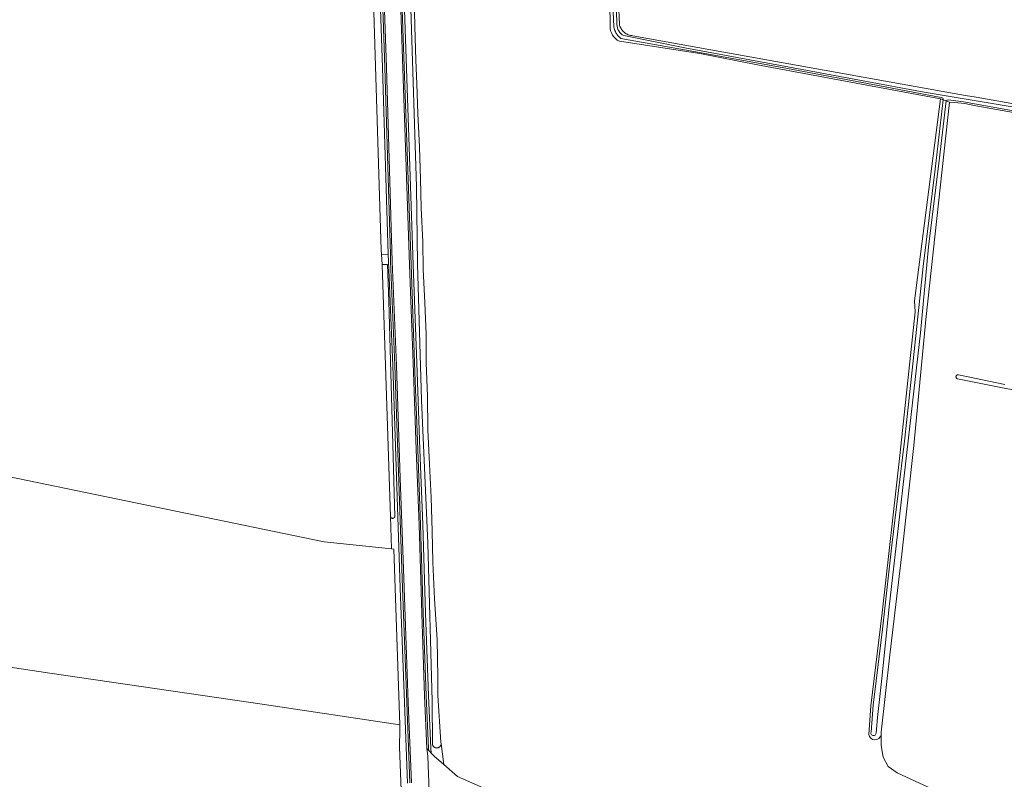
# Model space of a CAD drawing. Extents: x 199200 to 204075, y 460125 to 464703.
# Tile 152 of 174: x 202162 to 202424, y 463770 to 463972. Entities that reach past the tile are written whole.
import ezdxf

# ---------------------------------------------------------------- set-up
doc = ezdxf.new("R2010")
doc.units = 0
for name, color, linetype, lineweight in [('B-WE-GR-BOS_GEMENGD-GV', 40, 'Continuous', 13), ('B-WE-GR-BOS_LOOF-GV', 40, 'Continuous', 13), ('B-WE-GR-GRAS-GV', 60, 'Continuous', 13), ('B-WE-OG-TERREIN_CULTUURSCHEIDING-GV', 7, 'Continuous', 18), ('B-WE-OG-TERREIN_ERF-GV', 7, 'Continuous', 18), ('B-WE-OG-WATER-GV', 130, 'Continuous', 18), ('B-WE-OG-WATER_GREPPEL-GV', 160, 'Continuous', 18), ('B-WE-OG-WATER_SLOOT-GV', 120, 'Continuous', 18), ('B-WE-OG-WEG-GV', 7, 'Continuous', 18), ('B-WE-VH-VERHARDING_ASFALT-GV', 252, 'Continuous', 18), ('B-WE-VH-VERHARDING_GRASBETONSTEEN-GV', 70, 'Continuous', 18)]:
    doc.layers.add(name, color=color, linetype=linetype, lineweight=lineweight)

msp = doc.modelspace()

# ---------------------------------------------------------------- linework, layer by layer
at = {"layer": 'B-WE-GR-BOS_GEMENGD-GV', "flags": 128}
msp.add_lwpolyline([(202120.188, 463806.037), (202170.096, 463798.435), (202226.531, 463790.219), (202263.122, 463784.764), (202261.549, 463831.413), (202260.964, 463831.475), (202243.007, 463833.367), (202148.23, 463852.958)], dxfattribs=at)
at = {"layer": 'B-WE-GR-BOS_LOOF-GV', "flags": 128}
for points in [[(202409.227, 463950.159), (202402.926, 463892.406), (202399.706, 463858.906), (202396.577, 463830.12), (202393.374, 463803.383), (202391.015, 463782.771), (202391.025, 463782.084), (202391.064, 463779.298), (202391.546, 463776.192), (202392.893, 463773.704), (202395.311, 463772.022), (202403.55, 463768.228)], [(202671.179, 463897.455), (202635.939, 463903.044), (202608.836, 463908.482), (202601.01, 463909.916), (202583.338, 463913.622), (202570.603, 463916.425), (202553.273, 463919.49), (202544.277, 463921.002), (202541.75, 463922.064), (202540.278, 463923.789), (202538.549, 463925.972), (202537.119, 463927.004), (202517.856, 463930.844), (202456.671, 463941.932), (202416.236, 463949.108), (202413.292, 463949.791), (202410.582, 463950.036), (202409.227, 463950.159)], [(202442.897, 463870.503), (202423.753, 463874.123), (202411.359, 463876.65), (202411.314, 463876.662), (202411.27, 463876.678), (202411.228, 463876.697), (202411.187, 463876.72), (202411.149, 463876.747), (202411.113, 463876.776), (202411.079, 463876.809), (202411.049, 463876.845), (202411.022, 463876.882), (202410.998, 463876.923), (202410.978, 463876.965), (202410.962, 463877.008), (202410.949, 463877.053), (202410.94, 463877.099), (202410.935, 463877.145), (202410.935, 463877.192), (202410.938, 463877.239), (202410.946, 463877.285), (202410.957, 463877.33), (202410.972, 463877.374), (202410.991, 463877.417), (202411.014, 463877.457), (202411.04, 463877.496), (202411.069, 463877.533), (202411.101, 463877.566), (202411.136, 463877.597), (202411.174, 463877.625), (202411.214, 463877.649), (202411.255, 463877.67), (202411.299, 463877.687), (202411.344, 463877.7), (202411.389, 463877.709), (202411.436, 463877.714), (202411.482, 463877.716), (202411.529, 463877.713), (202411.575, 463877.706), (202423.96, 463875.18)]]:
    msp.add_lwpolyline(points, dxfattribs=at)
at = {"layer": 'B-WE-GR-GRAS-GV', "flags": 128}
for points in [[(202148.23, 463852.958), (202243.007, 463833.367), (202260.964, 463831.475), (202260.685, 463839.996), (202258.494, 463906.977), (202258.272, 463909.699), (202258.181, 463910.808), (202255.455, 464000), (202254.639, 464026.719), (202255.254, 464026.742), (202255.126, 464031.829), (202254.919, 464037.234), (202254.286, 464037.021), (202199.925, 464018.736), (202143.438, 463998.688)], [(202316.48, 464032.83), (202305.547, 464033.583), (202292.798, 464034.863), (202265.078, 464035.641), (202265.133, 464027.852), (202265.144, 464026.347), (202265.473, 464021.051), (202265.838, 464012.492), (202266.336, 464004.695), (202266.451, 463995.195), (202266.587, 463987.433), (202267.001, 463978.313), (202267.092, 463970.244), (202267.366, 463961.3), (202267.662, 463955.019), (202267.919, 463947.114), (202268.358, 463938.131), (202268.645, 463929.721), (202268.834, 463922.064), (202269.259, 463913.005)], [(202319.065, 463970.33), (202318.846, 463982.686), (202318.698, 463990.301), (202317.473, 464016.565), (202317.072, 464031.967)], [(202387.754, 463782.212), (202388.28, 463789.774), (202391.303, 463814.481), (202395.995, 463856.259), (202400.126, 463894.469), (202399.874, 463897.348), (202406.786, 463950.994), (202358.189, 463960.038), (202342.9, 463962.999), (202321.486, 463966.32)], [(202269.259, 463913.005), (202269.369, 463905.741), (202269.767, 463896.823), (202270.153, 463888.523), (202270.173, 463880.866), (202270.46, 463872.04), (202270.631, 463863.06), (202271.057, 463854.019), (202271.516, 463845.132), (202271.778, 463836.185), (202271.874, 463827.932), (202272.329, 463818.21), (202273.105, 463807.294), (202273.225, 463797.471), (202273.266, 463792.585), (202274.064, 463780.197), (202274.134, 463779.678), (202274.863, 463774.196), (202278.516, 463771.074), (202296.925, 463762.866)], [(202263.571, 463765.018), (202263.077, 463778.94), (202263.085, 463779.816), (202263.11, 463782.52), (202263.129, 463784.568), (202263.122, 463784.764), (202226.531, 463790.219), (202170.096, 463798.435), (202120.188, 463806.037)], [(202403.55, 463768.228), (202395.311, 463772.022), (202392.893, 463773.704), (202391.546, 463776.192), (202391.064, 463779.298), (202391.025, 463782.084)]]:
    msp.add_lwpolyline(points, dxfattribs=at)
at = {"layer": 'B-WE-GR-GRAS-GV'}
for points in [[(202321.486, 463966.32, -0.3223052), (202319.065, 463970.33)], [(202391.025, 463782.084, -0.8553664), (202387.754, 463782.212)]]:
    msp.add_lwpolyline(points, format="xyb", dxfattribs=at)
at = {"layer": 'B-WE-OG-TERREIN_CULTUURSCHEIDING-GV', "flags": 128}
for points in [[(202273.254, 463778.661), (202273.187, 463778.646), (202273.119, 463778.635), (202273.051, 463778.628), (202272.982, 463778.625), (202272.914, 463778.625), (202272.845, 463778.63), (202272.777, 463778.639), (202272.71, 463778.651), (202272.643, 463778.668), (202272.577, 463778.688), (202272.513, 463778.713), (202272.45, 463778.741), (202272.389, 463778.772), (202272.33, 463778.807), (202272.273, 463778.846), (202272.219, 463778.887), (202272.167, 463778.932), (202272.117, 463778.98), (202272.071, 463779.03), (202272.027, 463779.083), (202271.987, 463779.139), (202271.95, 463779.197), (202271.916, 463779.257), (202271.886, 463779.318), (202271.86, 463779.382), (202271.837, 463779.447), (202271.818, 463779.513), (202271.803, 463779.58), (202271.792, 463779.647), (202271.752, 463791.045), (202270.594, 463833.021), (202268.912, 463870.99), (202267.804, 463907.167), (202267.534, 463927.664), (202265.288, 464000)], [(202264.294, 463977.35), (202266.726, 463906.921), (202267.749, 463878.439), (202268.505, 463857.886), (202269.276, 463837.918), (202269.955, 463814.394), (202270.724, 463792.539), (202271.36, 463778.562), (202271.515, 463777.229), (202272.26, 463776.42), (202274.863, 463774.196), (202274.134, 463779.678), (202274.126, 463779.622), (202274.114, 463779.554), (202274.097, 463779.488), (202274.077, 463779.422), (202274.053, 463779.358), (202274.025, 463779.295), (202273.993, 463779.234), (202273.959, 463779.175), (202273.92, 463779.118), (202273.879, 463779.063), (202273.834, 463779.011), (202273.786, 463778.961), (202273.736, 463778.915), (202273.683, 463778.871), (202273.627, 463778.831), (202273.57, 463778.794), (202273.51, 463778.76), (202273.448, 463778.73), (202273.385, 463778.703), (202273.32, 463778.68), (202273.254, 463778.661)], [(202265.219, 463769.309), (202264.379, 463790.649), (202264.379, 463790.652), (202263.261, 463821.093), (202263.261, 463821.095), (202261.247, 463880.183), (202260.108, 463907.748), (202260.107, 463907.758), (202260.051, 463909.649), (202260.048, 463909.752), (202258.272, 463909.699), (202258.494, 463906.977), (202259.839, 463906.989), (202260.243, 463897.227), (202261.257, 463859.243), (202261.782, 463839.995), (202261.775, 463839.972), (202261.757, 463839.927), (202261.735, 463839.884), (202261.71, 463839.843), (202261.682, 463839.805), (202261.65, 463839.769), (202261.616, 463839.735), (202261.579, 463839.705), (202261.54, 463839.678), (202261.498, 463839.654), (202261.455, 463839.634), (202261.41, 463839.617), (202261.364, 463839.604), (202261.316, 463839.596), (202261.269, 463839.591), (202261.221, 463839.59), (202261.173, 463839.593), (202261.126, 463839.6), (202261.079, 463839.611), (202261.034, 463839.626), (202260.99, 463839.644), (202260.947, 463839.666), (202260.907, 463839.692), (202260.868, 463839.721), (202260.833, 463839.753), (202260.8, 463839.788), (202260.77, 463839.826), (202260.744, 463839.865), (202260.721, 463839.907), (202260.701, 463839.951), (202260.685, 463839.996), (202260.964, 463831.475), (202261.549, 463831.413), (202263.122, 463784.764), (202263.129, 463784.568), (202263.11, 463782.52), (202263.085, 463779.816), (202263.077, 463778.94), (202263.571, 463765.018)]]:
    msp.add_lwpolyline(points, dxfattribs=at)
at = {"layer": 'B-WE-OG-TERREIN_ERF-GV', "flags": 128}
msp.add_lwpolyline([(202320.749, 463987.879), (202321.485, 463970.872), (202321.556, 463970.558), (202321.652, 463970.251), (202321.775, 463969.953), (202321.922, 463969.666), (202322.094, 463969.394), (202322.287, 463969.136), (202322.502, 463968.896), (202322.736, 463968.675), (202322.989, 463968.475), (202323.257, 463968.297), (202323.54, 463968.142), (202323.834, 463968.012), (202324.139, 463967.907), (202324.451, 463967.829), (202324.769, 463967.777), (202325.09, 463967.752), (202410.493, 463952.425), (202413.441, 463951.908), (202416.3, 463951.408), (202429.782, 463949.082)], dxfattribs=at)
at = {"layer": 'B-WE-OG-WATER-GV', "flags": 128}
for points in [[(202408.361, 463950.455), (202407.536, 463950.737), (202405.392, 463932.359), (202402.253, 463906.465), (202399.785, 463883.932), (202397.29, 463860.107), (202393.91, 463832.444), (202391.385, 463810.175), (202389.694, 463796.409), (202388.917, 463789.955), (202388.364, 463782.826)], [(202389.706, 463782.549), (202390.059, 463786.687), (202391.223, 463797.045), (202393.191, 463816.069), (202395.635, 463837.69), (202399.355, 463870.294), (202401.491, 463888.844), (202403.668, 463911.662), (202406.553, 463935.343), (202408.361, 463950.455)]]:
    msp.add_lwpolyline(points, dxfattribs=at)
at = {"layer": 'B-WE-OG-WATER-GV'}
msp.add_lwpolyline([(202388.364, 463782.826, 1.1574421), (202389.706, 463782.549)], format="xyb", dxfattribs=at)
at = {"layer": 'B-WE-OG-WATER_GREPPEL-GV', "flags": 128}
msp.add_lwpolyline([(202255.254, 464026.742), (202254.639, 464026.719), (202255.455, 464000), (202258.181, 463910.808), (202258.272, 463909.699), (202260.048, 463909.752), (202258.58, 463959.281), (202256.28, 464026.781)], close=True, dxfattribs=at)
msp.add_lwpolyline([(202265.288, 464000), (202267.534, 463927.664), (202267.804, 463907.167), (202268.912, 463870.99), (202270.594, 463833.021), (202271.752, 463791.045), (202271.792, 463779.647), (202271.803, 463779.58), (202271.818, 463779.513), (202271.837, 463779.447), (202271.86, 463779.382), (202271.886, 463779.318), (202271.916, 463779.257), (202271.95, 463779.197), (202271.987, 463779.139), (202272.027, 463779.083), (202272.071, 463779.03), (202272.117, 463778.98), (202272.167, 463778.932), (202272.219, 463778.887), (202272.273, 463778.846), (202272.33, 463778.807), (202272.389, 463778.772), (202272.45, 463778.741), (202272.513, 463778.713), (202272.577, 463778.688), (202272.643, 463778.668), (202272.71, 463778.651), (202272.777, 463778.639), (202272.845, 463778.63), (202272.914, 463778.625), (202272.982, 463778.625), (202273.051, 463778.628), (202273.119, 463778.635), (202273.187, 463778.646), (202273.254, 463778.661), (202273.32, 463778.68), (202273.385, 463778.703), (202273.448, 463778.73), (202273.51, 463778.76), (202273.57, 463778.794), (202273.627, 463778.831), (202273.683, 463778.871), (202273.736, 463778.915), (202273.786, 463778.961), (202273.834, 463779.011), (202273.879, 463779.063), (202273.92, 463779.118), (202273.959, 463779.175), (202273.993, 463779.234), (202274.025, 463779.295), (202274.053, 463779.358), (202274.077, 463779.422), (202274.097, 463779.488), (202274.114, 463779.554), (202274.126, 463779.622), (202274.134, 463779.678), (202274.064, 463780.197), (202273.266, 463792.585), (202273.225, 463797.471), (202273.105, 463807.294), (202272.329, 463818.21), (202271.874, 463827.932), (202271.778, 463836.185), (202271.516, 463845.132), (202271.057, 463854.019), (202270.631, 463863.06), (202270.46, 463872.04), (202270.173, 463880.866), (202270.153, 463888.523), (202269.767, 463896.823), (202269.369, 463905.741), (202269.259, 463913.005), (202268.834, 463922.064), (202268.645, 463929.721), (202268.358, 463938.131), (202267.919, 463947.114), (202267.662, 463955.019), (202267.366, 463961.3), (202267.092, 463970.244), (202267.001, 463978.313)], dxfattribs=at)
at = {"layer": 'B-WE-OG-WATER_SLOOT-GV', "flags": 128}
for points in [[(202321.242, 464054.517), (202319.622, 464041.142), (202319.193, 464037.696), (202318.953, 464029.417), (202320.518, 463993.221), (202320.327, 463988.719), (202320.857, 463970.784)], [(202320.857, 463970.784), (202320.327, 463988.719), (202320.518, 463993.221), (202318.953, 464029.417), (202319.193, 464037.696), (202319.622, 464041.142), (202321.242, 464054.517)], [(202317.072, 464031.967), (202317.473, 464016.565), (202318.698, 463990.301), (202318.846, 463982.686), (202319.065, 463970.33)], [(202429.782, 463949.082), (202416.3, 463951.408), (202413.441, 463951.908), (202410.493, 463952.425), (202325.09, 463967.752), (202324.769, 463967.777), (202324.451, 463967.829), (202324.139, 463967.907), (202323.834, 463968.012), (202323.54, 463968.142), (202323.257, 463968.297), (202322.989, 463968.475), (202322.736, 463968.675), (202322.502, 463968.896), (202322.287, 463969.136), (202322.094, 463969.394), (202321.922, 463969.666), (202321.775, 463969.953), (202321.652, 463970.251), (202321.556, 463970.558), (202321.485, 463970.872), (202320.749, 463987.879)], [(202407.041, 463951.38), (202388.837, 463954.843), (202364.777, 463959.282), (202341.31, 463963.572), (202321.915, 463967.063), (202321.805, 463967.142), (202321.699, 463967.224), (202321.594, 463967.31), (202321.492, 463967.398), (202321.393, 463967.489), (202321.296, 463967.584), (202321.203, 463967.681), (202321.112, 463967.781), (202321.024, 463967.883), (202320.94, 463967.988), (202320.858, 463968.096), (202320.78, 463968.206), (202320.705, 463968.318), (202320.633, 463968.432), (202320.565, 463968.549), (202320.501, 463968.667), (202320.439, 463968.787), (202320.382, 463968.909), (202320.328, 463969.033), (202320.278, 463969.158), (202320.231, 463969.285), (202320.188, 463969.413), (202320.15, 463969.542), (202320.114, 463969.672), (202320.083, 463969.804), (202320.056, 463969.936), (202320.033, 463970.069), (202320.013, 463970.202), (202320.009, 463970.233), (202319.671, 463977.976)], [(202319.671, 463977.976), (202320.009, 463970.233), (202320.013, 463970.202), (202320.033, 463970.069), (202320.056, 463969.936), (202320.083, 463969.804), (202320.114, 463969.672), (202320.15, 463969.542), (202320.188, 463969.413), (202320.231, 463969.285), (202320.278, 463969.158), (202320.328, 463969.033), (202320.382, 463968.909), (202320.439, 463968.787), (202320.501, 463968.667), (202320.565, 463968.549), (202320.633, 463968.432), (202320.705, 463968.318), (202320.78, 463968.206), (202320.858, 463968.096), (202320.94, 463967.988), (202321.024, 463967.883), (202321.112, 463967.781), (202321.203, 463967.681), (202321.296, 463967.584), (202321.393, 463967.489), (202321.492, 463967.398), (202321.594, 463967.31), (202321.699, 463967.224), (202321.805, 463967.142), (202321.915, 463967.063), (202341.31, 463963.572), (202364.777, 463959.282), (202388.837, 463954.843), (202407.041, 463951.38)], [(202322.674, 463967.802), (202338.898, 463964.524), (202370.048, 463958.76), (202402.515, 463952.797), (202435.438, 463947.251), (202459.571, 463942.923), (202481.228, 463938.82), (202503.609, 463935.053), (202522.147, 463931.716), (202539.208, 463928.356)], [(202539.208, 463928.356), (202522.147, 463931.716), (202503.609, 463935.053), (202481.228, 463938.82), (202459.571, 463942.923), (202435.438, 463947.251), (202402.515, 463952.797), (202370.048, 463958.76), (202338.898, 463964.524), (202322.674, 463967.802)], [(202321.486, 463966.32), (202342.9, 463962.999), (202358.189, 463960.038), (202406.786, 463950.994), (202407.536, 463950.737)], [(202406.786, 463950.994), (202399.874, 463897.348), (202400.126, 463894.469), (202395.995, 463856.259), (202391.303, 463814.481), (202388.28, 463789.774), (202387.754, 463782.212)], [(202388.364, 463782.826), (202388.917, 463789.955), (202389.694, 463796.409), (202391.385, 463810.175), (202393.91, 463832.444), (202397.29, 463860.107), (202399.785, 463883.932), (202402.253, 463906.465), (202405.392, 463932.359), (202407.536, 463950.737), (202406.786, 463950.994)], [(202391.025, 463782.084), (202391.015, 463782.771), (202393.374, 463803.383), (202396.577, 463830.12), (202399.706, 463858.906), (202402.926, 463892.406), (202409.227, 463950.159), (202408.361, 463950.455), (202406.553, 463935.343), (202403.668, 463911.662), (202401.491, 463888.844), (202399.355, 463870.294), (202395.635, 463837.69), (202393.191, 463816.069), (202391.223, 463797.045), (202390.059, 463786.687), (202389.706, 463782.549)], [(202407.536, 463950.737), (202408.361, 463950.455)], [(202408.361, 463950.455), (202409.227, 463950.159), (202410.582, 463950.036), (202413.292, 463949.791), (202416.236, 463949.108), (202456.671, 463941.932), (202517.856, 463930.844), (202537.119, 463927.004), (202538.549, 463925.972), (202540.278, 463923.789), (202541.75, 463922.064), (202544.277, 463921.002), (202553.273, 463919.49), (202570.603, 463916.425), (202583.338, 463913.622), (202601.01, 463909.916), (202608.836, 463908.482), (202635.939, 463903.044), (202671.179, 463897.455)], [(202536.909, 463927.597), (202511.2, 463932.534), (202485.339, 463937.188), (202459.307, 463941.816), (202435.522, 463946.176), (202412.895, 463950.215), (202408.884, 463950.698)], [(202408.884, 463950.698), (202412.895, 463950.215), (202435.522, 463946.176), (202459.307, 463941.816), (202485.339, 463937.188), (202511.2, 463932.534), (202536.909, 463927.597)], [(202423.96, 463875.18), (202411.575, 463877.706), (202411.529, 463877.713), (202411.482, 463877.716), (202411.436, 463877.714), (202411.389, 463877.709), (202411.344, 463877.7), (202411.299, 463877.687), (202411.255, 463877.67), (202411.214, 463877.649), (202411.174, 463877.625), (202411.136, 463877.597), (202411.101, 463877.566), (202411.069, 463877.533), (202411.04, 463877.496), (202411.014, 463877.457), (202410.991, 463877.417), (202410.972, 463877.374), (202410.957, 463877.33), (202410.946, 463877.285), (202410.938, 463877.239), (202410.935, 463877.192), (202410.935, 463877.145), (202410.94, 463877.099), (202410.949, 463877.053), (202410.962, 463877.008), (202410.978, 463876.965), (202410.998, 463876.923), (202411.022, 463876.882), (202411.049, 463876.845), (202411.079, 463876.809), (202411.113, 463876.776), (202411.149, 463876.747), (202411.187, 463876.72), (202411.228, 463876.697), (202411.27, 463876.678), (202411.314, 463876.662), (202411.359, 463876.65), (202423.753, 463874.123), (202442.897, 463870.503)]]:
    msp.add_lwpolyline(points, dxfattribs=at)
at = {"layer": 'B-WE-OG-WATER_SLOOT-GV'}
for points in [[(202319.065, 463970.33, 0.3223052), (202321.486, 463966.32)], [(202320.857, 463970.784, 0.3053368), (202322.674, 463967.802)], [(202322.674, 463967.802, -0.3053368), (202320.857, 463970.784)], [(202407.536, 463950.737, 0.3886851), (202407.041, 463951.38)], [(202407.041, 463951.38, -0.3886851), (202407.536, 463950.737)], [(202408.884, 463950.698, 0.2363369), (202408.361, 463950.455)], [(202408.361, 463950.455, -0.2363369), (202408.884, 463950.698)], [(202387.754, 463782.212, 0.8553664), (202391.025, 463782.084)], [(202389.706, 463782.549, -1.1574421), (202388.364, 463782.826)]]:
    msp.add_lwpolyline(points, format="xyb", dxfattribs=at)
at = {"layer": 'B-WE-OG-WATER_SLOOT-GV', "flags": 128}
msp.add_lwpolyline([(202261.682, 463839.805), (202261.71, 463839.843), (202261.735, 463839.884), (202261.757, 463839.927), (202261.775, 463839.972), (202261.782, 463839.995), (202261.257, 463859.243), (202260.243, 463897.227), (202259.839, 463906.989), (202258.494, 463906.977), (202260.685, 463839.996), (202260.701, 463839.951), (202260.721, 463839.907), (202260.744, 463839.865), (202260.77, 463839.826), (202260.8, 463839.788), (202260.833, 463839.753), (202260.868, 463839.721), (202260.907, 463839.692), (202260.947, 463839.666), (202260.99, 463839.644), (202261.034, 463839.626), (202261.079, 463839.611), (202261.126, 463839.6), (202261.173, 463839.593), (202261.221, 463839.59), (202261.269, 463839.591), (202261.316, 463839.596), (202261.364, 463839.604), (202261.41, 463839.617), (202261.455, 463839.634), (202261.498, 463839.654), (202261.54, 463839.678), (202261.579, 463839.705), (202261.616, 463839.735), (202261.65, 463839.769)], close=True, dxfattribs=at)
at = {"layer": 'B-WE-OG-WEG-GV', "flags": 128}
for points in [[(202256.28, 464026.781), (202258.58, 463959.281), (202260.048, 463909.752), (202260.051, 463909.649), (202260.107, 463907.758), (202260.108, 463907.748), (202261.247, 463880.183), (202263.261, 463821.095), (202263.261, 463821.093), (202264.379, 463790.652), (202264.379, 463790.649), (202265.219, 463769.309)], [(202265.819, 463769.33), (202264.979, 463790.661), (202264.979, 463790.663), (202263.861, 463821.105), (202261.847, 463880.206), (202260.706, 463907.803), (202260.706, 463907.809), (202260.651, 463909.666), (202259.18, 463959.3), (202256.87, 464027.104)], [(202263.695, 463977.33), (202266.127, 463906.9), (202267.15, 463878.418), (202267.906, 463857.863), (202268.677, 463837.897), (202269.356, 463814.375), (202270.125, 463792.515), (202270.762, 463778.513), (202270.824, 463777.98), (202271.054, 463777.73), (202271.515, 463777.229), (202271.36, 463778.562), (202270.724, 463792.539), (202269.955, 463814.394), (202269.276, 463837.918), (202268.505, 463857.886), (202267.749, 463878.439), (202266.726, 463906.921), (202264.294, 463977.35)]]:
    msp.add_lwpolyline(points, dxfattribs=at)
at = {"layer": 'B-WE-VH-VERHARDING_ASFALT-GV', "flags": 128}
for points in [[(202258.193, 464000), (202259.58, 463959.313), (202261.106, 463907.81), (202262.247, 463880.221), (202263.268, 463850.26), (202263.919, 463831.163), (202264.261, 463821.122), (202265.379, 463790.681), (202266.219, 463769.343)], [(202270.943, 463766.943), (202270.603, 463776.415), (202270.363, 463778.481), (202269.725, 463792.499), (202268.956, 463814.362), (202268.277, 463837.884), (202267.506, 463857.848), (202266.75, 463878.403), (202265.727, 463906.886), (202263.295, 463977.316)], [(202296.925, 463762.866), (202278.516, 463771.074), (202274.863, 463774.196), (202272.26, 463776.42), (202271.515, 463777.229), (202271.054, 463777.73), (202270.824, 463777.98), (202270.363, 463778.481), (202270.603, 463776.415), (202270.943, 463766.943)]]:
    msp.add_lwpolyline(points, dxfattribs=at)
at = {"layer": 'B-WE-VH-VERHARDING_GRASBETONSTEEN-GV', "flags": 128}
for points in [[(202266.219, 463769.343), (202265.379, 463790.681), (202264.261, 463821.122), (202263.919, 463831.163), (202263.268, 463850.26), (202262.247, 463880.221), (202261.106, 463907.81), (202259.58, 463959.313), (202258.193, 464000), (202256.822, 464040.264), (202256.821, 464040.284), (202256.68, 464043.214), (202256.28, 464043.199), (202256.422, 464040.247), (202256.87, 464027.104), (202259.18, 463959.3), (202260.651, 463909.666), (202260.706, 463907.809), (202260.706, 463907.803), (202261.847, 463880.206), (202263.861, 463821.105), (202264.979, 463790.663), (202264.979, 463790.661), (202265.819, 463769.33)], [(202263.295, 463977.316), (202265.727, 463906.886), (202266.75, 463878.403), (202267.506, 463857.848), (202268.277, 463837.884), (202268.956, 463814.362), (202269.725, 463792.499), (202270.363, 463778.481), (202270.824, 463777.98), (202270.762, 463778.513), (202270.125, 463792.515), (202269.356, 463814.375), (202268.677, 463837.897), (202267.906, 463857.863), (202267.15, 463878.418), (202266.127, 463906.9), (202263.695, 463977.33)]]:
    msp.add_lwpolyline(points, dxfattribs=at)

doc.saveas('drawing.dxf')
